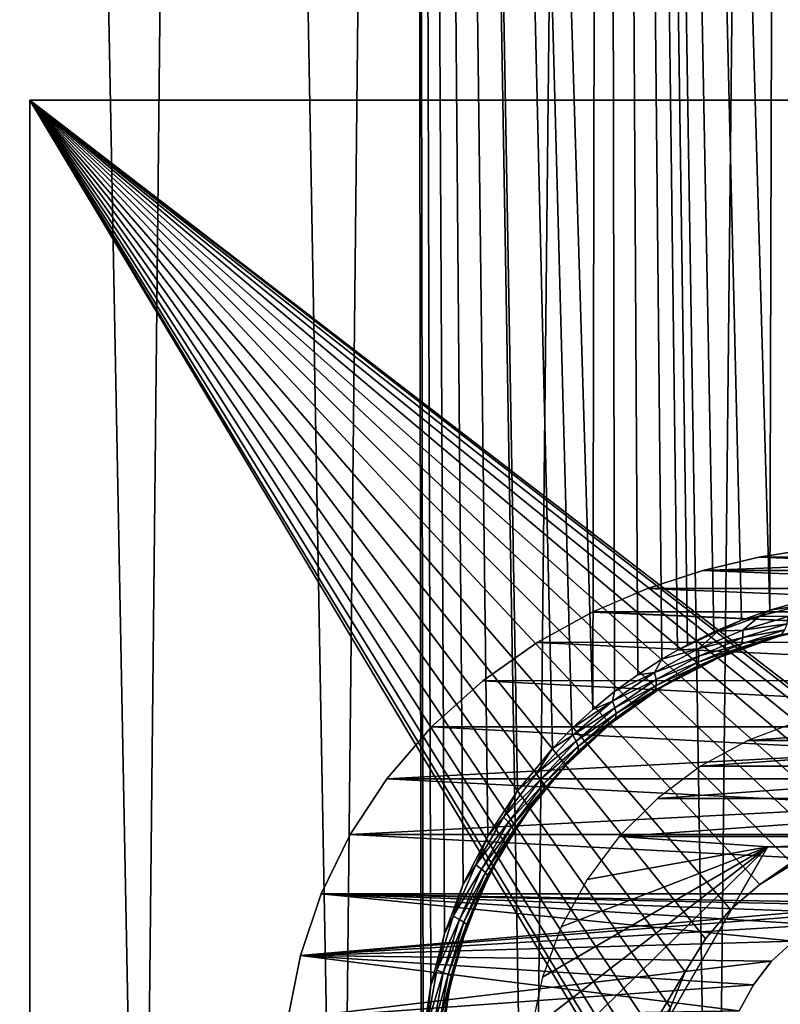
# Model space of a CAD drawing. Header units: millimetres. Extents: x -24 to 50, y -66 to 68.
# Tile 52 of 99: x 7 to 14, y 12 to 21. Entities that reach past the tile are written whole.
import ezdxf

# ---------------------------------------------------------------- set-up
doc = ezdxf.new("R2010")
doc.units = ezdxf.units.MM
doc.header["$LTSCALE"] = 65.185185
for name, color, linetype in [('1', 7, 'CONTINUOUS'), ('10', 7, 'CONTINUOUS'), ('2', 7, 'CONTINUOUS'), ('4', 7, 'CONTINUOUS'), ('5', 7, 'CONTINUOUS'), ('6', 7, 'CONTINUOUS'), ('62', 7, 'CONTINUOUS'), ('63', 7, 'CONTINUOUS'), ('87', 7, 'CONTINUOUS')]:
    doc.layers.add(name, color=color, linetype=linetype)

msp = doc.modelspace()

# ---------------------------------------------------------------- linework, layer by layer
at = {"layer": '1', "color": 253, "linetype": 'Continuous', "true_color": 0xaab4c3}
for points in [[(6.164, 5, -23.7119), (6.8163, 68.2, -23.5327), (8.0243, 5, -23.1487), (6.164, 5, -23.7119)], [(6.8163, 68.2, -23.5327), (8.6878, 68.2, -22.9079), (8.0243, 5, -23.1487), (6.8163, 68.2, -23.5327)], [(8.0243, 5, -23.1487), (8.6878, 68.2, -22.9079), (9.834, 5, -22.4397), (8.0243, 5, -23.1487)], [(8.6878, 68.2, -22.9079), (10.503, 68.2, -22.1345), (9.834, 5, -22.4397), (8.6878, 68.2, -22.9079)], [(9.834, 5, -22.4397), (10.503, 68.2, -22.1345), (11.5819, 5, -21.5896), (9.834, 5, -22.4397)], [(10.503, 68.2, -22.1345), (12.25, 68.2, -21.2176), (11.5819, 5, -21.5896), (10.503, 68.2, -22.1345)], [(11.5819, 5, -21.5896), (12.25, 68.2, -21.2176), (13.2568, 5, -20.6035), (11.5819, 5, -21.5896)], [(12.25, 68.2, -21.2176), (13.9176, 68.2, -20.1631), (13.2568, 5, -20.6035), (12.25, 68.2, -21.2176)], [(13.2568, 5, -20.6035), (13.9176, 68.2, -20.1631), (14.8484, 5, -19.4878), (13.2568, 5, -20.6035)]]:
    msp.add_3dface(points, dxfattribs=at)
at = {"layer": '10', "color": 253, "linetype": 'Continuous', "true_color": 0xaab4c3}
for points in [[(13.7704, 15.3298, 20.2639), (13.5094, 15.2379, 20.4388), (13.676, 15.2747, 20.3267), (13.7704, 15.3298, 20.2639)], [(13.7704, 15.3298, 20.2639), (13.676, 15.2747, 20.3267), (14.0562, 15.3747, 20.0641), (13.7704, 15.3298, 20.2639)], [(14.0562, 15.3747, 20.0641), (13.676, 15.2747, 20.3267), (13.9356, 15.2717, 20.1263), (14.0562, 15.3747, 20.0641)], [(14.0397, 15.4069, 20.0782), (13.7704, 15.3298, 20.2639), (14.0562, 15.3747, 20.0641), (14.0397, 15.4069, 20.0782)], [(13.5094, 15.2379, 20.4388), (13.2576, 15.1321, 20.6031), (13.2976, 15.1383, 20.577), (13.5094, 15.2379, 20.4388)], [(13.5094, 15.2379, 20.4388), (13.2976, 15.1383, 20.577), (13.676, 15.2747, 20.3267), (13.5094, 15.2379, 20.4388)], [(13.676, 15.2747, 20.3267), (13.2976, 15.1383, 20.577), (13.5223, 15.1466, 20.4119), (13.676, 15.2747, 20.3267)], [(13.9356, 15.2717, 20.1263), (13.676, 15.2747, 20.3267), (13.5223, 15.1466, 20.4119), (13.9356, 15.2717, 20.1263)], [(13.9356, 15.2717, 20.1263), (13.5223, 15.1466, 20.4119), (13.9272, 15.2046, 20.0865), (13.9356, 15.2717, 20.1263)], [(13.5223, 15.1466, 20.4119), (13.2976, 15.1383, 20.577), (13.1132, 14.9769, 20.6816), (13.5223, 15.1466, 20.4119)], [(13.5223, 15.1466, 20.4119), (13.1132, 14.9769, 20.6816), (13.5217, 15.0796, 20.3712), (13.5223, 15.1466, 20.4119)], [(13.9071, 15.1494, 20.0347), (13.5217, 15.0796, 20.3712), (13.5087, 15.0233, 20.3182), (13.9071, 15.1494, 20.0347)], [(13.9071, 15.1494, 20.0347), (13.5087, 15.0233, 20.3182), (13.8767, 15.1096, 19.9743), (13.9071, 15.1494, 20.0347)], [(13.9272, 15.2046, 20.0865), (13.5223, 15.1466, 20.4119), (13.5217, 15.0796, 20.3712), (13.9272, 15.2046, 20.0865)], [(13.9272, 15.2046, 20.0865), (13.5217, 15.0796, 20.3712), (13.9071, 15.1494, 20.0347), (13.9272, 15.2046, 20.0865)], [(13.0152, 15.0131, 20.757), (12.924, 14.9637, 20.8139), (13.2976, 15.1383, 20.577), (13.0152, 15.0131, 20.757)], [(13.2976, 15.1383, 20.577), (12.924, 14.9637, 20.8139), (13.1132, 14.9769, 20.6816), (13.2976, 15.1383, 20.577)], [(13.2576, 15.1321, 20.6031), (13.0152, 15.0131, 20.757), (13.2976, 15.1383, 20.577), (13.2576, 15.1321, 20.6031)], [(13.5217, 15.0796, 20.3712), (13.1132, 14.9769, 20.6816), (13.1206, 14.9108, 20.64), (13.5217, 15.0796, 20.3712)], [(13.5217, 15.0796, 20.3712), (13.1206, 14.9108, 20.64), (13.5087, 15.0233, 20.3182), (13.5217, 15.0796, 20.3712)], [(13.6939, 15.0443, 20.0158), (13.8767, 15.1096, 19.9743), (13.4842, 14.9816, 20.2565), (13.6939, 15.0443, 20.0158)], [(13.8767, 15.1096, 19.9743), (13.5087, 15.0233, 20.3182), (13.4842, 14.9816, 20.2565), (13.8767, 15.1096, 19.9743)], [(13.6939, 15.0443, 20.0158), (13.9425, 15.1163, 19.8324), (13.8767, 15.1096, 19.9743), (13.6939, 15.0443, 20.0158)], [(13.1132, 14.9769, 20.6816), (12.7828, 14.8818, 20.901), (12.7134, 14.7609, 20.9333), (13.1132, 14.9769, 20.6816)], [(13.1132, 14.9769, 20.6816), (12.7134, 14.7609, 20.9333), (13.1206, 14.9108, 20.64), (13.1132, 14.9769, 20.6816)], [(12.924, 14.9637, 20.8139), (12.7828, 14.8818, 20.901), (13.1132, 14.9769, 20.6816), (12.924, 14.9637, 20.8139)], [(13.2208, 14.8597, 20.3508), (13.4842, 14.9816, 20.2565), (13.097, 14.8117, 20.5227), (13.2208, 14.8597, 20.3508)], [(13.4842, 14.9816, 20.2565), (13.115, 14.8545, 20.5858), (13.097, 14.8117, 20.5227), (13.4842, 14.9816, 20.2565)], [(13.5087, 15.0233, 20.3182), (13.1206, 14.9108, 20.64), (13.115, 14.8545, 20.5858), (13.5087, 15.0233, 20.3182)], [(13.5087, 15.0233, 20.3182), (13.115, 14.8545, 20.5858), (13.4842, 14.9816, 20.2565), (13.5087, 15.0233, 20.3182)], [(13.2208, 14.8597, 20.3508), (13.4532, 14.9585, 20.1885), (13.4842, 14.9816, 20.2565), (13.2208, 14.8597, 20.3508)], [(13.4532, 14.9585, 20.1885), (13.6939, 15.0443, 20.0158), (13.4842, 14.9816, 20.2565), (13.4532, 14.9585, 20.1885)], [(12.7828, 14.8818, 20.901), (12.5607, 14.7388, 21.0352), (12.7134, 14.7609, 20.9333), (12.7828, 14.8818, 20.901)], [(13.1206, 14.9108, 20.64), (12.7134, 14.7609, 20.9333), (12.7289, 14.697, 20.8907), (13.1206, 14.9108, 20.64)], [(13.1206, 14.9108, 20.64), (12.7289, 14.697, 20.8907), (13.115, 14.8545, 20.5858), (13.1206, 14.9108, 20.64)], [(12.9972, 14.7485, 20.5029), (13.097, 14.8117, 20.5227), (12.7197, 14.5986, 20.7707), (12.9972, 14.7485, 20.5029)], [(13.097, 14.8117, 20.5227), (12.731, 14.6416, 20.8353), (12.7197, 14.5986, 20.7707), (13.097, 14.8117, 20.5227)], [(13.115, 14.8545, 20.5858), (12.7289, 14.697, 20.8907), (12.731, 14.6416, 20.8353), (13.115, 14.8545, 20.5858)], [(13.115, 14.8545, 20.5858), (12.731, 14.6416, 20.8353), (13.097, 14.8117, 20.5227), (13.115, 14.8545, 20.5858)], [(12.9972, 14.7485, 20.5029), (13.2208, 14.8597, 20.3508), (13.097, 14.8117, 20.5227), (12.9972, 14.7485, 20.5029)], [(12.7134, 14.7609, 20.9333), (12.3493, 14.5849, 21.16), (12.3289, 14.498, 21.1647), (12.7134, 14.7609, 20.9333)], [(12.7134, 14.7609, 20.9333), (12.3289, 14.498, 21.1647), (12.7289, 14.697, 20.8907), (12.7134, 14.7609, 20.9333)], [(12.7289, 14.697, 20.8907), (12.3289, 14.498, 21.1647), (12.3524, 14.4372, 21.1212), (12.7289, 14.697, 20.8907)], [(12.5607, 14.7388, 21.0352), (12.3493, 14.5849, 21.16), (12.7134, 14.7609, 20.9333), (12.5607, 14.7388, 21.0352)], [(12.7289, 14.697, 20.8907), (12.3524, 14.4372, 21.1212), (12.731, 14.6416, 20.8353), (12.7289, 14.697, 20.8907)], [(12.7828, 14.6258, 20.645), (12.9972, 14.7485, 20.5029), (12.7197, 14.5986, 20.7707), (12.7828, 14.6258, 20.645)], [(12.731, 14.6416, 20.8353), (12.3524, 14.4372, 21.1212), (12.3623, 14.3839, 21.0645), (12.731, 14.6416, 20.8353)], [(12.731, 14.6416, 20.8353), (12.3623, 14.3839, 21.0645), (12.7197, 14.5986, 20.7707), (12.731, 14.6416, 20.8353)], [(12.5779, 14.4923, 20.7776), (12.7828, 14.6258, 20.645), (12.7197, 14.5986, 20.7707), (12.5779, 14.4923, 20.7776)], [(12.3493, 14.5849, 21.16), (12.1489, 14.421, 21.2757), (12.3289, 14.498, 21.1647), (12.3493, 14.5849, 21.16)], [(12.5779, 14.4923, 20.7776), (12.7197, 14.5986, 20.7707), (12.3577, 14.3419, 20.9985), (12.5779, 14.4923, 20.7776)], [(12.7197, 14.5986, 20.7707), (12.3623, 14.3839, 21.0645), (12.3577, 14.3419, 20.9985), (12.7197, 14.5986, 20.7707)], [(12.1489, 14.421, 21.2757), (11.9598, 14.2477, 21.3826), (12.3289, 14.498, 21.1647), (12.1489, 14.421, 21.2757)], [(12.3289, 14.498, 21.1647), (11.9598, 14.2477, 21.3826), (11.9662, 14.1882, 21.3739), (12.3289, 14.498, 21.1647)], [(12.3289, 14.498, 21.1647), (11.9662, 14.1882, 21.3739), (12.3524, 14.4372, 21.1212), (12.3289, 14.498, 21.1647)], [(12.3524, 14.4372, 21.1212), (11.9662, 14.1882, 21.3739), (11.9975, 14.1317, 21.3295), (12.3524, 14.4372, 21.1212)], [(12.3524, 14.4372, 21.1212), (11.9975, 14.1317, 21.3295), (12.3623, 14.3839, 21.0645), (12.3524, 14.4372, 21.1212)], [(12.3828, 14.3486, 20.9009), (12.5779, 14.4923, 20.7776), (12.3577, 14.3419, 20.9985), (12.3828, 14.3486, 20.9009)], [(12.3623, 14.3839, 21.0645), (11.9975, 14.1317, 21.3295), (12.0149, 14.0817, 21.2716), (12.3623, 14.3839, 21.0645)], [(12.3623, 14.3839, 21.0645), (12.0149, 14.0817, 21.2716), (12.3577, 14.3419, 20.9985), (12.3623, 14.3839, 21.0645)], [(12.3577, 14.3419, 20.9985), (12.0149, 14.0817, 21.2716), (12.0171, 14.0417, 21.2042), (12.3577, 14.3419, 20.9985)], [(12.198, 14.1955, 21.0151), (12.3577, 14.3419, 20.9985), (12.0171, 14.0417, 21.2042), (12.198, 14.1955, 21.0151)], [(12.198, 14.1955, 21.0151), (12.3828, 14.3486, 20.9009), (12.3577, 14.3419, 20.9985), (12.198, 14.1955, 21.0151)], [(11.9598, 14.2477, 21.3826), (11.782, 14.0656, 21.481), (11.9662, 14.1882, 21.3739), (11.9598, 14.2477, 21.3826)], [(11.9662, 14.1882, 21.3739), (11.782, 14.0656, 21.481), (11.6323, 13.8329, 21.5588), (11.9662, 14.1882, 21.3739)], [(11.9662, 14.1882, 21.3739), (11.6323, 13.8329, 21.5588), (11.9975, 14.1317, 21.3295), (11.9662, 14.1882, 21.3739)], [(12.0234, 14.0336, 21.1207), (12.198, 14.1955, 21.0151), (12.0171, 14.0417, 21.2042), (12.0234, 14.0336, 21.1207)], [(11.782, 14.0656, 21.481), (11.4615, 13.6775, 21.6537), (11.6323, 13.8329, 21.5588), (11.782, 14.0656, 21.481)], [(11.9975, 14.1317, 21.3295), (11.6323, 13.8329, 21.5588), (11.671, 13.7818, 21.5136), (11.9975, 14.1317, 21.3295)], [(11.9975, 14.1317, 21.3295), (11.671, 13.7818, 21.5136), (12.0149, 14.0817, 21.2716), (11.9975, 14.1317, 21.3295)], [(12.0149, 14.0817, 21.2716), (11.671, 13.7818, 21.5136), (11.6955, 13.7363, 21.4546), (12.0149, 14.0817, 21.2716)], [(12.0149, 14.0817, 21.2716), (11.6955, 13.7363, 21.4546), (12.0171, 14.0417, 21.2042), (12.0149, 14.0817, 21.2716)], [(12.0171, 14.0417, 21.2042), (11.6955, 13.7363, 21.4546), (11.7042, 13.6995, 21.386), (12.0171, 14.0417, 21.2042)], [(11.8594, 13.8635, 21.218), (12.0171, 14.0417, 21.2042), (11.7042, 13.6995, 21.386), (11.8594, 13.8635, 21.218)], [(11.8594, 13.8635, 21.218), (12.0234, 14.0336, 21.1207), (12.0171, 14.0417, 21.2042), (11.8594, 13.8635, 21.218)], [(11.6323, 13.8329, 21.5588), (11.4615, 13.6775, 21.6537), (11.3345, 13.4349, 21.7179), (11.6323, 13.8329, 21.5588)], [(11.6323, 13.8329, 21.5588), (11.3345, 13.4349, 21.7179), (11.671, 13.7818, 21.5136), (11.6323, 13.8329, 21.5588)], [(11.5638, 13.5009, 21.3886), (11.8594, 13.8635, 21.218), (11.7042, 13.6995, 21.386), (11.5638, 13.5009, 21.3886)], [(11.671, 13.7818, 21.5136), (11.3345, 13.4349, 21.7179), (11.3799, 13.3904, 21.6719), (11.671, 13.7818, 21.5136)], [(11.671, 13.7818, 21.5136), (11.3799, 13.3904, 21.6719), (11.6955, 13.7363, 21.4546), (11.671, 13.7818, 21.5136)], [(11.6955, 13.7363, 21.4546), (11.3799, 13.3904, 21.6719), (11.4109, 13.3505, 21.612), (11.6955, 13.7363, 21.4546)], [(11.6955, 13.7363, 21.4546), (11.4109, 13.3505, 21.612), (11.7042, 13.6995, 21.386), (11.6955, 13.7363, 21.4546)], [(11.7042, 13.6995, 21.386), (11.4109, 13.3505, 21.612), (11.4255, 13.3179, 21.5422), (11.7042, 13.6995, 21.386)], [(11.5638, 13.5009, 21.3886), (11.7042, 13.6995, 21.386), (11.4255, 13.3179, 21.5422), (11.5638, 13.5009, 21.3886)], [(11.4615, 13.6775, 21.6537), (11.189, 13.2618, 21.7958), (11.3345, 13.4349, 21.7179), (11.4615, 13.6775, 21.6537)], [(11.3345, 13.4349, 21.7179), (11.189, 13.2618, 21.7958), (11.0797, 12.9984, 21.8496), (11.3345, 13.4349, 21.7179)], [(11.3345, 13.4349, 21.7179), (11.0797, 12.9984, 21.8496), (11.3799, 13.3904, 21.6719), (11.3345, 13.4349, 21.7179)], [(11.3123, 13.1127, 21.5289), (11.5638, 13.5009, 21.3886), (11.4255, 13.3179, 21.5422), (11.3123, 13.1127, 21.5289)], [(11.3799, 13.3904, 21.6719), (11.0797, 12.9984, 21.8496), (11.1308, 12.9616, 21.803), (11.3799, 13.3904, 21.6719)], [(11.3799, 13.3904, 21.6719), (11.1308, 12.9616, 21.803), (11.4109, 13.3505, 21.612), (11.3799, 13.3904, 21.6719)], [(11.4109, 13.3505, 21.612), (11.1308, 12.9616, 21.803), (11.1676, 12.9283, 21.7423), (11.4109, 13.3505, 21.612)], [(11.4109, 13.3505, 21.612), (11.1676, 12.9283, 21.7423), (11.4255, 13.3179, 21.5422), (11.4109, 13.3505, 21.612)], [(11.189, 13.2618, 21.7958), (10.9656, 12.8233, 21.909), (11.0797, 12.9984, 21.8496), (11.189, 13.2618, 21.7958)], [(11.4255, 13.3179, 21.5422), (11.1676, 12.9283, 21.7423), (11.1874, 12.9008, 21.6716), (11.4255, 13.3179, 21.5422)], [(11.3123, 13.1127, 21.5289), (11.4255, 13.3179, 21.5422), (11.1874, 12.9008, 21.6716), (11.3123, 13.1127, 21.5289)], [(11.1062, 12.7031, 21.6408), (11.3123, 13.1127, 21.5289), (11.1874, 12.9008, 21.6716), (11.1062, 12.7031, 21.6408)], [(11.0797, 12.9984, 21.8496), (10.9656, 12.8233, 21.909), (10.8742, 12.5293, 21.9531), (11.0797, 12.9984, 21.8496)], [(11.0797, 12.9984, 21.8496), (10.8742, 12.5293, 21.9531), (11.1308, 12.9616, 21.803), (11.0797, 12.9984, 21.8496)], [(11.1308, 12.9616, 21.803), (10.8742, 12.5293, 21.9531), (10.93, 12.5008, 21.906), (11.1308, 12.9616, 21.803)], [(11.1308, 12.9616, 21.803), (10.93, 12.5008, 21.906), (11.1676, 12.9283, 21.7423), (11.1308, 12.9616, 21.803)], [(11.1676, 12.9283, 21.7423), (10.93, 12.5008, 21.906), (10.9714, 12.475, 21.8446), (11.1676, 12.9283, 21.7423)], [(11.1676, 12.9283, 21.7423), (10.9714, 12.475, 21.8446), (11.1874, 12.9008, 21.6716), (11.1676, 12.9283, 21.7423)], [(11.1874, 12.9008, 21.6716), (10.9714, 12.475, 21.8446), (10.9955, 12.4537, 21.7732), (11.1874, 12.9008, 21.6716)], [(11.1062, 12.7031, 21.6408), (11.1874, 12.9008, 21.6716), (10.9955, 12.4537, 21.7732), (11.1062, 12.7031, 21.6408)], [(10.9656, 12.8233, 21.909), (10.7923, 12.3669, 21.9949), (10.8742, 12.5293, 21.9531), (10.9656, 12.8233, 21.909)], [(10.9463, 12.2768, 21.7256), (11.1062, 12.7031, 21.6408), (10.9955, 12.4537, 21.7732), (10.9463, 12.2768, 21.7256)], [(10.8742, 12.5293, 21.9531), (10.7923, 12.3669, 21.9949), (10.7233, 12.0344, 22.0275), (10.8742, 12.5293, 21.9531)], [(10.8742, 12.5293, 21.9531), (10.7233, 12.0344, 22.0275), (10.93, 12.5008, 21.906), (10.8742, 12.5293, 21.9531)], [(10.93, 12.5008, 21.906), (10.7233, 12.0344, 22.0275), (10.7826, 12.015, 21.98), (10.93, 12.5008, 21.906)], [(10.93, 12.5008, 21.906), (10.7826, 12.015, 21.98), (10.9714, 12.475, 21.8446), (10.93, 12.5008, 21.906)], [(10.9714, 12.475, 21.8446), (10.7826, 12.015, 21.98), (10.8275, 11.9974, 21.9182), (10.9714, 12.475, 21.8446)], [(10.9714, 12.475, 21.8446), (10.8275, 11.9974, 21.9182), (10.9955, 12.4537, 21.7732), (10.9714, 12.475, 21.8446)], [(10.9955, 12.4537, 21.7732), (10.8275, 11.9974, 21.9182), (10.8548, 11.9828, 21.8462), (10.9955, 12.4537, 21.7732)], [(10.9463, 12.2768, 21.7256), (10.9955, 12.4537, 21.7732), (10.8548, 11.9828, 21.8462), (10.9463, 12.2768, 21.7256)], [(10.7923, 12.3669, 21.9949), (10.67, 11.8974, 22.0545), (10.7233, 12.0344, 22.0275), (10.7923, 12.3669, 21.9949)], [(10.8335, 11.8382, 21.7844), (10.9463, 12.2768, 21.7256), (10.8548, 11.9828, 21.8462), (10.8335, 11.8382, 21.7844)], [(10.7233, 12.0344, 22.0275), (10.67, 11.8974, 22.0545), (10.6311, 11.5217, 22.0723), (10.7233, 12.0344, 22.0275)], [(10.7233, 12.0344, 22.0275), (10.6311, 11.5217, 22.0723), (10.7826, 12.015, 21.98), (10.7233, 12.0344, 22.0275)], [(10.7826, 12.015, 21.98), (10.6311, 11.5217, 22.0723), (10.6925, 11.5119, 22.0246), (10.7826, 12.015, 21.98)], [(10.7826, 12.015, 21.98), (10.6925, 11.5119, 22.0246), (10.8275, 11.9974, 21.9182), (10.7826, 12.015, 21.98)], [(10.8275, 11.9974, 21.9182), (10.6925, 11.5119, 22.0246), (10.7395, 11.503, 21.9625), (10.8275, 11.9974, 21.9182)], [(10.8275, 11.9974, 21.9182), (10.7395, 11.503, 21.9625), (10.8548, 11.9828, 21.8462), (10.8275, 11.9974, 21.9182)], [(10.67, 11.8974, 22.0545), (10.5991, 11.4189, 22.0887), (10.6311, 11.5217, 22.0723), (10.67, 11.8974, 22.0545)], [(10.8548, 11.9828, 21.8462), (10.7395, 11.503, 21.9625), (10.7688, 11.4956, 21.8901), (10.8548, 11.9828, 21.8462)], [(10.8335, 11.8382, 21.7844), (10.8548, 11.9828, 21.8462), (10.7688, 11.4956, 21.8901), (10.8335, 11.8382, 21.7844)], [(10.768, 11.3913, 21.8182), (10.8335, 11.8382, 21.7844), (10.7688, 11.4956, 21.8901), (10.768, 11.3913, 21.8182)]]:
    msp.add_3dface(points, dxfattribs=at)
at = {"layer": '2', "color": 253, "linetype": 'Continuous', "true_color": 0xaab4c3}
for points in [[(6.164, 5, 23.7119), (8.0243, 5, 23.1487), (6.8163, 68.2, 23.5327), (6.164, 5, 23.7119)], [(6.8163, 68.2, 23.5327), (8.0243, 5, 23.1487), (8.6878, 68.2, 22.9079), (6.8163, 68.2, 23.5327)], [(8.0243, 5, 23.1487), (9.834, 5, 22.4397), (8.6878, 68.2, 22.9079), (8.0243, 5, 23.1487)], [(8.6878, 68.2, 22.9079), (9.834, 5, 22.4397), (10.503, 68.2, 22.1345), (8.6878, 68.2, 22.9079)], [(9.834, 5, 22.4397), (10.58, 10.9368, 22.0978), (10.503, 68.2, 22.1345), (9.834, 5, 22.4397)], [(11.9598, 14.2477, 21.3826), (12.1489, 14.421, 21.2757), (10.503, 68.2, 22.1345), (11.9598, 14.2477, 21.3826)], [(10.503, 68.2, 22.1345), (12.1489, 14.421, 21.2757), (12.25, 68.2, 21.2176), (10.503, 68.2, 22.1345)], [(11.782, 14.0656, 21.481), (11.9598, 14.2477, 21.3826), (10.503, 68.2, 22.1345), (11.782, 14.0656, 21.481)], [(11.4615, 13.6775, 21.6537), (11.782, 14.0656, 21.481), (10.503, 68.2, 22.1345), (11.4615, 13.6775, 21.6537)], [(11.189, 13.2618, 21.7958), (11.4615, 13.6775, 21.6537), (10.503, 68.2, 22.1345), (11.189, 13.2618, 21.7958)], [(10.9656, 12.8233, 21.909), (11.189, 13.2618, 21.7958), (10.503, 68.2, 22.1345), (10.9656, 12.8233, 21.909)], [(10.7923, 12.3669, 21.9949), (10.9656, 12.8233, 21.909), (10.503, 68.2, 22.1345), (10.7923, 12.3669, 21.9949)], [(10.67, 11.8974, 22.0545), (10.7923, 12.3669, 21.9949), (10.503, 68.2, 22.1345), (10.67, 11.8974, 22.0545)], [(10.5991, 11.4189, 22.0887), (10.67, 11.8974, 22.0545), (10.503, 68.2, 22.1345), (10.5991, 11.4189, 22.0887)], [(10.58, 10.9368, 22.0978), (10.5991, 11.4189, 22.0887), (10.503, 68.2, 22.1345), (10.58, 10.9368, 22.0978)], [(12.1489, 14.421, 21.2757), (12.3493, 14.5849, 21.16), (12.25, 68.2, 21.2176), (12.1489, 14.421, 21.2757)], [(13.5094, 15.2379, 20.4388), (13.7704, 15.3298, 20.2639), (12.25, 68.2, 21.2176), (13.5094, 15.2379, 20.4388)], [(12.25, 68.2, 21.2176), (13.7704, 15.3298, 20.2639), (13.9176, 68.2, 20.1631), (12.25, 68.2, 21.2176)], [(13.2576, 15.1321, 20.6031), (13.5094, 15.2379, 20.4388), (12.25, 68.2, 21.2176), (13.2576, 15.1321, 20.6031)], [(13.0152, 15.0131, 20.757), (13.2576, 15.1321, 20.6031), (12.25, 68.2, 21.2176), (13.0152, 15.0131, 20.757)], [(12.924, 14.9637, 20.8139), (13.0152, 15.0131, 20.757), (12.25, 68.2, 21.2176), (12.924, 14.9637, 20.8139)], [(12.7828, 14.8818, 20.901), (12.924, 14.9637, 20.8139), (12.25, 68.2, 21.2176), (12.7828, 14.8818, 20.901)], [(12.5607, 14.7388, 21.0352), (12.7828, 14.8818, 20.901), (12.25, 68.2, 21.2176), (12.5607, 14.7388, 21.0352)], [(12.3493, 14.5849, 21.16), (12.5607, 14.7388, 21.0352), (12.25, 68.2, 21.2176), (12.3493, 14.5849, 21.16)], [(13.7704, 15.3298, 20.2639), (14.0397, 15.4069, 20.0782), (13.9176, 68.2, 20.1631), (13.7704, 15.3298, 20.2639)]]:
    msp.add_3dface(points, dxfattribs=at)
at = {"layer": '4', "color": 253, "linetype": 'Continuous', "true_color": 0xaab4c3}
for points in [[(23.9844, 20, 5), (16.3225, 12.8203, 5), (7, 20, 5), (23.9844, 20, 5)], [(12.7777, 11.352, 5), (12.75, 11, 5), (7, 20, 5), (12.7777, 11.352, 5)], [(12.75, 11, 5), (12.7777, 10.648, 5), (7, 20, 5), (12.75, 11, 5)], [(12.8601, 11.6953, 5), (12.7777, 11.352, 5), (7, 20, 5), (12.8601, 11.6953, 5)], [(12.9952, 12.0215, 5), (12.8601, 11.6953, 5), (7, 20, 5), (12.9952, 12.0215, 5)], [(13.1797, 12.3225, 5), (12.9952, 12.0215, 5), (7, 20, 5), (13.1797, 12.3225, 5)], [(13.409, 12.591, 5), (13.1797, 12.3225, 5), (7, 20, 5), (13.409, 12.591, 5)], [(13.6775, 12.8203, 5), (13.409, 12.591, 5), (7, 20, 5), (13.6775, 12.8203, 5)], [(13.9785, 13.0048, 5), (13.6775, 12.8203, 5), (7, 20, 5), (13.9785, 13.0048, 5)], [(14.3047, 13.1399, 5), (13.9785, 13.0048, 5), (7, 20, 5), (14.3047, 13.1399, 5)], [(14.648, 13.2223, 5), (14.3047, 13.1399, 5), (7, 20, 5), (14.648, 13.2223, 5)], [(15, 13.25, 5), (14.648, 13.2223, 5), (7, 20, 5), (15, 13.25, 5)], [(15.352, 13.2223, 5), (15, 13.25, 5), (7, 20, 5), (15.352, 13.2223, 5)], [(15.6953, 13.1399, 5), (15.352, 13.2223, 5), (7, 20, 5), (15.6953, 13.1399, 5)], [(16.0215, 13.0048, 5), (15.6953, 13.1399, 5), (7, 20, 5), (16.0215, 13.0048, 5)], [(16.3225, 12.8203, 5), (16.0215, 13.0048, 5), (7, 20, 5), (16.3225, 12.8203, 5)], [(12.8601, 10.3047, 5), (12.9952, 9.9785, 5), (7, 20, 5), (12.8601, 10.3047, 5)], [(7, 20, 5), (12.9952, 9.9785, 5), (7, 2, 5), (7, 20, 5)], [(12.7777, 10.648, 5), (12.8601, 10.3047, 5), (7, 20, 5), (12.7777, 10.648, 5)]]:
    msp.add_3dface(points, dxfattribs=at)
at = {"layer": '5', "color": 253, "linetype": 'Continuous', "true_color": 0xaab4c3}
for points in [[(13.6775, 12.8203, -5), (23.9844, 20, -5), (7, 20, -5), (13.6775, 12.8203, -5)], [(13.409, 12.591, -5), (13.6775, 12.8203, -5), (7, 20, -5), (13.409, 12.591, -5)], [(13.1797, 12.3225, -5), (13.409, 12.591, -5), (7, 20, -5), (13.1797, 12.3225, -5)], [(12.9952, 12.0215, -5), (13.1797, 12.3225, -5), (7, 20, -5), (12.9952, 12.0215, -5)], [(7, 2, -5), (12.9952, 12.0215, -5), (7, 20, -5), (7, 2, -5)], [(13.9785, 13.0048, -5), (23.9844, 20, -5), (13.6775, 12.8203, -5), (13.9785, 13.0048, -5)], [(12.8601, 11.6953, -5), (12.9952, 12.0215, -5), (7, 2, -5), (12.8601, 11.6953, -5)]]:
    msp.add_3dface(points, dxfattribs=at)
at = {"layer": '6', "color": 253, "linetype": 'Continuous', "true_color": 0xaab4c3}
for points in [[(14.4213, 15.2104, 8.7), (13.9425, 15.1163, 19.8324), (13.8534, 15.0924, 8.7), (14.4213, 15.2104, 8.7)], [(13.8534, 15.0924, 8.7), (13.4532, 14.9585, 20.1885), (13.3068, 14.8981, 8.7), (13.8534, 15.0924, 8.7)], [(13.6939, 15.0443, 20.0158), (13.4532, 14.9585, 20.1885), (13.8534, 15.0924, 8.7), (13.6939, 15.0443, 20.0158)], [(13.9425, 15.1163, 19.8324), (13.6939, 15.0443, 20.0158), (13.8534, 15.0924, 8.7), (13.9425, 15.1163, 19.8324)], [(13.3068, 14.8981, 8.7), (12.9972, 14.7485, 20.5029), (12.7918, 14.6313, 8.7), (13.3068, 14.8981, 8.7)], [(13.2208, 14.8597, 20.3508), (12.9972, 14.7485, 20.5029), (13.3068, 14.8981, 8.7), (13.2208, 14.8597, 20.3508)], [(13.4532, 14.9585, 20.1885), (13.2208, 14.8597, 20.3508), (13.3068, 14.8981, 8.7), (13.4532, 14.9585, 20.1885)], [(12.9972, 14.7485, 20.5029), (12.7828, 14.6258, 20.645), (12.7918, 14.6313, 8.7), (12.9972, 14.7485, 20.5029)], [(12.7918, 14.6313, 8.7), (12.3828, 14.3486, 20.9009), (12.3179, 14.2968, 8.7), (12.7918, 14.6313, 8.7)], [(12.5779, 14.4923, 20.7776), (12.3828, 14.3486, 20.9009), (12.7918, 14.6313, 8.7), (12.5779, 14.4923, 20.7776)], [(12.7828, 14.6258, 20.645), (12.5779, 14.4923, 20.7776), (12.7918, 14.6313, 8.7), (12.7828, 14.6258, 20.645)], [(12.3828, 14.3486, 20.9009), (12.198, 14.1955, 21.0151), (12.3179, 14.2968, 8.7), (12.3828, 14.3486, 20.9009)], [(12.3179, 14.2968, 8.7), (12.0234, 14.0336, 21.1207), (11.8939, 13.9009, 8.7), (12.3179, 14.2968, 8.7)], [(12.198, 14.1955, 21.0151), (12.0234, 14.0336, 21.1207), (12.3179, 14.2968, 8.7), (12.198, 14.1955, 21.0151)], [(12.0234, 14.0336, 21.1207), (11.8594, 13.8635, 21.218), (11.8939, 13.9009, 8.7), (12.0234, 14.0336, 21.1207)], [(11.8939, 13.9009, 8.7), (11.5638, 13.5009, 21.3886), (11.5279, 13.4509, 8.7), (11.8939, 13.9009, 8.7)], [(11.8594, 13.8635, 21.218), (11.5638, 13.5009, 21.3886), (11.8939, 13.9009, 8.7), (11.8594, 13.8635, 21.218)], [(11.5279, 13.4509, 8.7), (11.3123, 13.1127, 21.5289), (11.2265, 12.9553, 8.7), (11.5279, 13.4509, 8.7)], [(11.5638, 13.5009, 21.3886), (11.3123, 13.1127, 21.5289), (11.5279, 13.4509, 8.7), (11.5638, 13.5009, 21.3886)], [(11.3123, 13.1127, 21.5289), (11.1062, 12.7031, 21.6408), (11.2265, 12.9553, 8.7), (11.3123, 13.1127, 21.5289)], [(11.2265, 12.9553, 8.7), (11.1062, 12.7031, 21.6408), (10.9954, 12.4232, 8.7), (11.2265, 12.9553, 8.7)], [(11.1062, 12.7031, 21.6408), (10.9463, 12.2768, 21.7256), (10.9954, 12.4232, 8.7), (11.1062, 12.7031, 21.6408)], [(10.9954, 12.4232, 8.7), (10.9463, 12.2768, 21.7256), (10.8389, 11.8647, 8.7), (10.9954, 12.4232, 8.7)], [(10.9463, 12.2768, 21.7256), (10.8335, 11.8382, 21.7844), (10.8389, 11.8647, 8.7), (10.9463, 12.2768, 21.7256)], [(10.8389, 11.8647, 8.7), (10.768, 11.3913, 21.8182), (10.7599, 11.29, 8.7), (10.8389, 11.8647, 8.7)], [(10.8335, 11.8382, 21.7844), (10.768, 11.3913, 21.8182), (10.8389, 11.8647, 8.7), (10.8335, 11.8382, 21.7844)]]:
    msp.add_3dface(points, dxfattribs=at)
at = {"layer": '62', "color": 253, "linetype": 'Continuous', "true_color": 0xaab4c3}
for points in [[(14.1937, 15.8977, 4.9), (13.6684, 15.8166, 4.9), (16.3307, 15.8168, 4.9), (14.1937, 15.8977, 4.9)], [(13.6684, 15.8166, 4.9), (13.155, 15.695, 4.9), (16.8442, 15.6953, 4.9), (13.6684, 15.8166, 4.9)], [(16.3307, 15.8168, 4.9), (13.6684, 15.8166, 4.9), (16.8442, 15.6953, 4.9), (16.3307, 15.8168, 4.9)], [(13.155, 15.695, 4.9), (12.6499, 15.53, 4.9), (17.3488, 15.5304, 4.9), (13.155, 15.695, 4.9)], [(16.8442, 15.6953, 4.9), (13.155, 15.695, 4.9), (17.3488, 15.5304, 4.9), (16.8442, 15.6953, 4.9)], [(12.6499, 15.53, 4.9), (12.1462, 15.3136, 4.9), (17.848, 15.3165, 4.9), (12.6499, 15.53, 4.9)], [(17.3488, 15.5304, 4.9), (12.6499, 15.53, 4.9), (17.848, 15.3165, 4.9), (17.3488, 15.5304, 4.9)], [(12.1462, 15.3136, 4.9), (11.6413, 15.0349, 4.9), (18.3481, 15.0415, 4.9), (12.1462, 15.3136, 4.9)], [(17.848, 15.3165, 4.9), (12.1462, 15.3136, 4.9), (18.3481, 15.0415, 4.9), (17.848, 15.3165, 4.9)], [(11.6413, 15.0349, 4.9), (11.144, 14.6847, 4.9), (18.8508, 14.6889, 4.9), (11.6413, 15.0349, 4.9)], [(18.3481, 15.0415, 4.9), (11.6413, 15.0349, 4.9), (18.8508, 14.6889, 4.9), (18.3481, 15.0415, 4.9)], [(11.144, 14.6847, 4.9), (10.6756, 14.2627, 4.9), (19.3232, 14.264, 4.9), (11.144, 14.6847, 4.9)], [(18.8508, 14.6889, 4.9), (11.144, 14.6847, 4.9), (19.3232, 14.264, 4.9), (18.8508, 14.6889, 4.9)], [(10.6756, 14.2627, 4.9), (10.2668, 13.7884, 4.9), (19.3232, 14.264, 4.9), (10.6756, 14.2627, 4.9)], [(19.3232, 14.264, 4.9), (10.2668, 13.7884, 4.9), (19.7334, 13.7881, 4.9), (19.3232, 14.264, 4.9)], [(10.2668, 13.7884, 4.9), (9.9301, 13.2778, 4.9), (19.7334, 13.7881, 4.9), (10.2668, 13.7884, 4.9)], [(19.7334, 13.7881, 4.9), (9.9301, 13.2778, 4.9), (20.0699, 13.2779, 4.9), (19.7334, 13.7881, 4.9)], [(9.9301, 13.2778, 4.9), (9.6655, 12.7358, 4.9), (20.3345, 12.7359, 4.9), (9.9301, 13.2778, 4.9)], [(20.0699, 13.2779, 4.9), (9.9301, 13.2778, 4.9), (20.3345, 12.7359, 4.9), (20.0699, 13.2779, 4.9)], [(9.4751, 12.1704, 4.9), (14.7284, 12.6275, 4.9), (9.6655, 12.7358, 4.9), (9.4751, 12.1704, 4.9)], [(9.6655, 12.7358, 4.9), (15, 12.65, 4.9), (20.3345, 12.7359, 4.9), (9.6655, 12.7358, 4.9)], [(14.7284, 12.6275, 4.9), (15, 12.65, 4.9), (9.6655, 12.7358, 4.9), (14.7284, 12.6275, 4.9)], [(14.4642, 12.5606, 4.9), (14.7284, 12.6275, 4.9), (9.4751, 12.1704, 4.9), (14.4642, 12.5606, 4.9)], [(14.2147, 12.4511, 4.9), (14.4642, 12.5606, 4.9), (9.4751, 12.1704, 4.9), (14.2147, 12.4511, 4.9)], [(13.9865, 12.3021, 4.9), (14.2147, 12.4511, 4.9), (9.4751, 12.1704, 4.9), (13.9865, 12.3021, 4.9)], [(13.786, 12.1175, 4.9), (13.9865, 12.3021, 4.9), (9.4751, 12.1704, 4.9), (13.786, 12.1175, 4.9)], [(9.3604, 11.5894, 4.9), (13.786, 12.1175, 4.9), (9.4751, 12.1704, 4.9), (9.3604, 11.5894, 4.9)], [(13.6187, 11.9025, 4.9), (13.786, 12.1175, 4.9), (9.3604, 11.5894, 4.9), (13.6187, 11.9025, 4.9)], [(13.489, 11.6628, 4.9), (13.6187, 11.9025, 4.9), (9.3604, 11.5894, 4.9), (13.489, 11.6628, 4.9)]]:
    msp.add_3dface(points, dxfattribs=at)
at = {"layer": '63', "color": 253, "linetype": 'Continuous', "true_color": 0xaab4c3}
for points in [[(14.1943, 15.8978, -4.9), (16.3311, 15.8167, -4.9), (13.669, 15.8168, -4.9), (14.1943, 15.8978, -4.9)], [(13.669, 15.8168, -4.9), (16.3311, 15.8167, -4.9), (13.1557, 15.6952, -4.9), (13.669, 15.8168, -4.9)], [(16.3311, 15.8167, -4.9), (16.8446, 15.6952, -4.9), (13.1557, 15.6952, -4.9), (16.3311, 15.8167, -4.9)], [(13.1557, 15.6952, -4.9), (17.3492, 15.5303, -4.9), (12.6507, 15.5303, -4.9), (13.1557, 15.6952, -4.9)], [(16.8446, 15.6952, -4.9), (17.3492, 15.5303, -4.9), (13.1557, 15.6952, -4.9), (16.8446, 15.6952, -4.9)], [(12.6507, 15.5303, -4.9), (17.8484, 15.3163, -4.9), (12.1472, 15.3141, -4.9), (12.6507, 15.5303, -4.9)], [(17.3492, 15.5303, -4.9), (17.8484, 15.3163, -4.9), (12.6507, 15.5303, -4.9), (17.3492, 15.5303, -4.9)], [(12.1472, 15.3141, -4.9), (18.3486, 15.0411, -4.9), (11.6421, 15.0354, -4.9), (12.1472, 15.3141, -4.9)], [(17.8484, 15.3163, -4.9), (18.3486, 15.0411, -4.9), (12.1472, 15.3141, -4.9), (17.8484, 15.3163, -4.9)], [(11.6421, 15.0354, -4.9), (18.8512, 14.6886, -4.9), (11.1445, 14.6851, -4.9), (11.6421, 15.0354, -4.9)], [(18.3486, 15.0411, -4.9), (18.8512, 14.6886, -4.9), (11.6421, 15.0354, -4.9), (18.3486, 15.0411, -4.9)], [(11.1445, 14.6851, -4.9), (19.3234, 14.2638, -4.9), (10.6757, 14.2628, -4.9), (11.1445, 14.6851, -4.9)], [(18.8512, 14.6886, -4.9), (19.3234, 14.2638, -4.9), (11.1445, 14.6851, -4.9), (18.8512, 14.6886, -4.9)], [(10.6757, 14.2628, -4.9), (19.7335, 13.788, -4.9), (10.2667, 13.7883, -4.9), (10.6757, 14.2628, -4.9)], [(19.3234, 14.2638, -4.9), (19.7335, 13.788, -4.9), (10.6757, 14.2628, -4.9), (19.3234, 14.2638, -4.9)], [(10.2667, 13.7883, -4.9), (20.07, 13.2777, -4.9), (9.93, 13.2777, -4.9), (10.2667, 13.7883, -4.9)], [(19.7335, 13.788, -4.9), (20.07, 13.2777, -4.9), (10.2667, 13.7883, -4.9), (19.7335, 13.788, -4.9)], [(9.93, 13.2777, -4.9), (20.3345, 12.7358, -4.9), (9.6654, 12.7357, -4.9), (9.93, 13.2777, -4.9)], [(20.07, 13.2777, -4.9), (20.3345, 12.7358, -4.9), (9.93, 13.2777, -4.9), (20.07, 13.2777, -4.9)], [(9.6654, 12.7357, -4.9), (13.9865, 12.3021, -4.9), (9.4751, 12.1704, -4.9), (9.6654, 12.7357, -4.9)], [(20.3345, 12.7358, -4.9), (15, 12.65, -4.9), (9.6654, 12.7357, -4.9), (20.3345, 12.7358, -4.9)], [(14.2147, 12.4511, -4.9), (13.9865, 12.3021, -4.9), (9.6654, 12.7357, -4.9), (14.2147, 12.4511, -4.9)], [(14.4642, 12.5606, -4.9), (14.2147, 12.4511, -4.9), (9.6654, 12.7357, -4.9), (14.4642, 12.5606, -4.9)], [(14.7284, 12.6275, -4.9), (14.4642, 12.5606, -4.9), (9.6654, 12.7357, -4.9), (14.7284, 12.6275, -4.9)], [(15, 12.65, -4.9), (14.7284, 12.6275, -4.9), (9.6654, 12.7357, -4.9), (15, 12.65, -4.9)], [(13.9865, 12.3021, -4.9), (13.786, 12.1175, -4.9), (9.4751, 12.1704, -4.9), (13.9865, 12.3021, -4.9)], [(9.4751, 12.1704, -4.9), (13.489, 11.6628, -4.9), (9.3604, 11.5894, -4.9), (9.4751, 12.1704, -4.9)], [(13.6187, 11.9025, -4.9), (13.489, 11.6628, -4.9), (9.4751, 12.1704, -4.9), (13.6187, 11.9025, -4.9)], [(13.786, 12.1175, -4.9), (13.6187, 11.9025, -4.9), (9.4751, 12.1704, -4.9), (13.786, 12.1175, -4.9)]]:
    msp.add_3dface(points, dxfattribs=at)
at = {"layer": '87', "color": 18, "linetype": 'Continuous', "true_color": 0x000000}
for points in [[(14.028, 14.3103, 12.7), (13.5668, 14.1382, 12.7), (15.972, 14.3103, 12.7), (14.028, 14.3103, 12.7)], [(15.972, 14.3103, 12.7), (13.5668, 14.1382, 12.7), (16.4332, 14.1382, 12.7), (15.972, 14.3103, 12.7)], [(13.5668, 14.1382, 12.7), (13.1348, 13.9023, 12.7), (16.4332, 14.1382, 12.7), (13.5668, 14.1382, 12.7)], [(16.4332, 14.1382, 12.7), (13.1348, 13.9023, 12.7), (16.8652, 13.9023, 12.7), (16.4332, 14.1382, 12.7)], [(13.1348, 13.9023, 12.7), (12.7407, 13.6073, 12.7), (16.8652, 13.9023, 12.7), (13.1348, 13.9023, 12.7)], [(16.8652, 13.9023, 12.7), (12.7407, 13.6073, 12.7), (17.2593, 13.6073, 12.7), (16.8652, 13.9023, 12.7)], [(12.7407, 13.6073, 12.7), (12.3927, 13.2593, 12.7), (17.2593, 13.6073, 12.7), (12.7407, 13.6073, 12.7)], [(17.2593, 13.6073, 12.7), (12.3927, 13.2593, 12.7), (17.6073, 13.2593, 12.7), (17.2593, 13.6073, 12.7)], [(12.3927, 13.2593, 12.7), (12.0977, 12.8652, 12.7), (13.75, 13.1651, 12.7), (12.3927, 13.2593, 12.7)], [(17.6073, 13.2593, 12.7), (12.3927, 13.2593, 12.7), (13.75, 13.1651, 12.7), (17.6073, 13.2593, 12.7)], [(16.25, 13.1651, 12.7), (17.6073, 13.2593, 12.7), (13.75, 13.1651, 12.7), (16.25, 13.1651, 12.7)], [(11.5851, 11.491, 12.7), (11.55, 11, 12.7), (13.75, 13.1651, 12.7), (11.5851, 11.491, 12.7)], [(13.75, 13.1651, 12.7), (11.55, 11, 12.7), (12.5, 11, 12.7), (13.75, 13.1651, 12.7)], [(11.6897, 11.972, 12.7), (11.5851, 11.491, 12.7), (13.75, 13.1651, 12.7), (11.6897, 11.972, 12.7)], [(11.8618, 12.4332, 12.7), (11.6897, 11.972, 12.7), (13.75, 13.1651, 12.7), (11.8618, 12.4332, 12.7)], [(12.0977, 12.8652, 12.7), (11.8618, 12.4332, 12.7), (13.75, 13.1651, 12.7), (12.0977, 12.8652, 12.7)]]:
    msp.add_3dface(points, dxfattribs=at)

doc.saveas('drawing.dxf')
